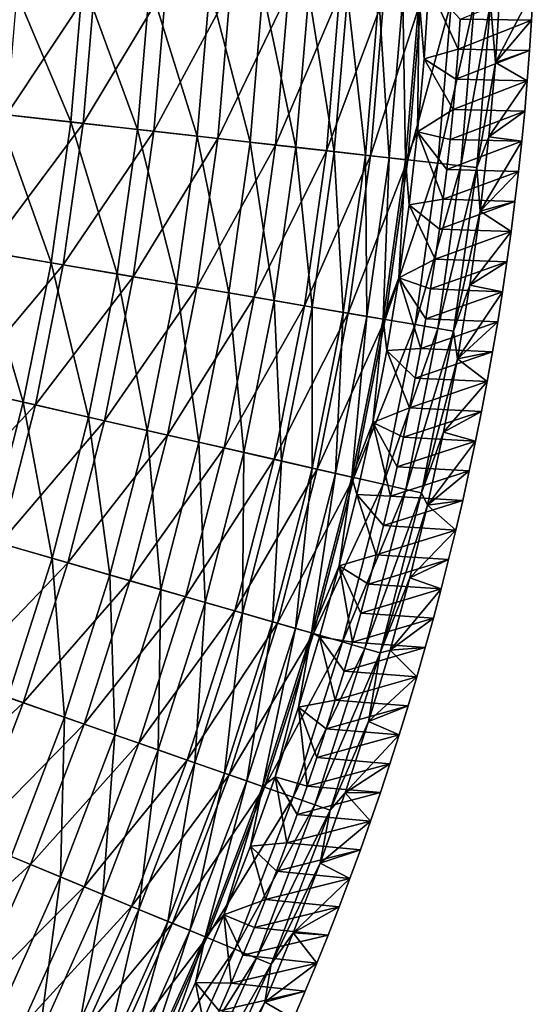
# Model space of a CAD drawing. Header units: millimetres. Extents: x -63 to 63, y -63 to 63.
# Tile 85 of 107: x 52 to 63, y -25 to -4. Entities that reach past the tile are written whole.
import ezdxf

# ---------------------------------------------------------------- set-up
doc = ezdxf.new("R2010")
doc.units = ezdxf.units.MM
doc.header["$LTSCALE"] = 106.095679
for name, color, linetype in [('12', 7, 'CONTINUOUS'), ('13', 7, 'CONTINUOUS'), ('5', 7, 'CONTINUOUS'), ('6', 7, 'CONTINUOUS'), ('9', 7, 'CONTINUOUS')]:
    doc.layers.add(name, color=color, linetype=linetype)

msp = doc.modelspace()

# ---------------------------------------------------------------- linework, layer by layer
at = {"layer": '12', "linetype": 'Continuous'}
for points in [[(51.422, -5.794, -12.634), (51.666, -2.901, -12.634), (52.96, -5.967, -15.327), (51.422, -5.794, -12.634)], [(52.96, -5.967, -15.327), (51.666, -2.901, -12.634), (53.211, -2.988, -15.327), (52.96, -5.967, -15.327)], [(52.96, -5.967, -15.327), (53.211, -2.988, -15.327), (54.359, -6.125, -18.095), (52.96, -5.967, -15.327)], [(54.359, -6.125, -18.095), (53.211, -2.988, -15.327), (54.616, -3.067, -18.095), (54.359, -6.125, -18.095)], [(54.359, -6.125, -18.095), (54.616, -3.067, -18.095), (55.615, -6.266, -20.931), (54.359, -6.125, -18.095)], [(55.615, -6.266, -20.931), (54.616, -3.067, -18.095), (55.878, -3.138, -20.931), (55.615, -6.266, -20.931)], [(60.484, -3.092, -42.056), (60.385, -4.636, -42.056), (60.281, -3.385, -38.96), (60.484, -3.092, -42.056)], [(55.615, -6.266, -20.931), (55.878, -3.138, -20.931), (56.725, -6.391, -23.828), (55.615, -6.266, -20.931)], [(56.725, -6.391, -23.828), (55.878, -3.138, -20.931), (56.994, -3.201, -23.828), (56.725, -6.391, -23.828)], [(56.725, -6.391, -23.828), (56.994, -3.201, -23.828), (57.686, -6.5, -26.779), (56.725, -6.391, -23.828)], [(57.686, -6.5, -26.779), (56.994, -3.201, -23.828), (57.959, -3.255, -26.779), (57.686, -6.5, -26.779)], [(57.686, -6.5, -26.779), (57.959, -3.255, -26.779), (58.495, -6.591, -29.776), (57.686, -6.5, -26.779)], [(58.495, -6.591, -29.776), (57.959, -3.255, -26.779), (58.773, -3.301, -29.776), (58.495, -6.591, -29.776)], [(58.495, -6.591, -29.776), (58.773, -3.301, -29.776), (59.151, -6.665, -32.81), (58.495, -6.591, -29.776)], [(59.151, -6.665, -32.81), (58.773, -3.301, -29.776), (59.432, -3.338, -32.81), (59.151, -6.665, -32.81)], [(59.151, -6.665, -32.81), (59.432, -3.338, -32.81), (59.652, -6.721, -35.874), (59.151, -6.665, -32.81)], [(59.652, -6.721, -35.874), (59.432, -3.338, -32.81), (59.935, -3.366, -35.874), (59.652, -6.721, -35.874)], [(59.996, -6.76, -38.96), (59.652, -6.721, -35.874), (59.935, -3.366, -35.874), (59.996, -6.76, -38.96)], [(60.281, -3.385, -38.96), (59.996, -6.76, -38.96), (59.935, -3.366, -35.874), (60.281, -3.385, -38.96)], [(60.281, -3.385, -38.96), (60.247, -6.177, -42.056), (59.996, -6.76, -38.96), (60.281, -3.385, -38.96)], [(60.385, -4.636, -42.056), (60.247, -6.177, -42.056), (60.281, -3.385, -38.96), (60.385, -4.636, -42.056)], [(51.016, -8.668, -12.634), (51.422, -5.794, -12.634), (52.542, -8.927, -15.327), (51.016, -8.668, -12.634)], [(52.542, -8.927, -15.327), (51.422, -5.794, -12.634), (52.96, -5.967, -15.327), (52.542, -8.927, -15.327)], [(52.542, -8.927, -15.327), (52.96, -5.967, -15.327), (53.93, -9.163, -18.095), (52.542, -8.927, -15.327)], [(53.93, -9.163, -18.095), (52.96, -5.967, -15.327), (54.359, -6.125, -18.095), (53.93, -9.163, -18.095)], [(53.93, -9.163, -18.095), (54.359, -6.125, -18.095), (55.176, -9.375, -20.931), (53.93, -9.163, -18.095)], [(55.176, -9.375, -20.931), (54.359, -6.125, -18.095), (55.615, -6.266, -20.931), (55.176, -9.375, -20.931)], [(60.247, -6.177, -42.056), (60.07, -7.713, -42.056), (59.996, -6.76, -38.96), (60.247, -6.177, -42.056)], [(55.176, -9.375, -20.931), (55.615, -6.266, -20.931), (56.277, -9.562, -23.828), (55.176, -9.375, -20.931)], [(56.277, -9.562, -23.828), (55.615, -6.266, -20.931), (56.725, -6.391, -23.828), (56.277, -9.562, -23.828)], [(56.277, -9.562, -23.828), (56.725, -6.391, -23.828), (57.23, -9.724, -26.779), (56.277, -9.562, -23.828)], [(57.23, -9.724, -26.779), (56.725, -6.391, -23.828), (57.686, -6.5, -26.779), (57.23, -9.724, -26.779)], [(57.23, -9.724, -26.779), (57.686, -6.5, -26.779), (58.034, -9.86, -29.776), (57.23, -9.724, -26.779)], [(58.034, -9.86, -29.776), (57.686, -6.5, -26.779), (58.495, -6.591, -29.776), (58.034, -9.86, -29.776)], [(58.034, -9.86, -29.776), (58.495, -6.591, -29.776), (58.684, -9.971, -32.81), (58.034, -9.86, -29.776)], [(58.684, -9.971, -32.81), (58.495, -6.591, -29.776), (59.151, -6.665, -32.81), (58.684, -9.971, -32.81)], [(58.684, -9.971, -32.81), (59.151, -6.665, -32.81), (59.181, -10.055, -35.874), (58.684, -9.971, -32.81)], [(59.181, -10.055, -35.874), (59.151, -6.665, -32.81), (59.652, -6.721, -35.874), (59.181, -10.055, -35.874)], [(59.522, -10.113, -38.96), (59.181, -10.055, -35.874), (59.652, -6.721, -35.874), (59.522, -10.113, -38.96)], [(59.996, -6.76, -38.96), (59.522, -10.113, -38.96), (59.652, -6.721, -35.874), (59.996, -6.76, -38.96)], [(59.996, -6.76, -38.96), (59.853, -9.245, -42.056), (59.522, -10.113, -38.96), (59.996, -6.76, -38.96)], [(60.07, -7.713, -42.056), (59.853, -9.245, -42.056), (59.996, -6.76, -38.96), (60.07, -7.713, -42.056)], [(50.45, -11.515, -12.634), (51.016, -8.668, -12.634), (51.959, -11.859, -15.327), (50.45, -11.515, -12.634)], [(51.959, -11.859, -15.327), (51.016, -8.668, -12.634), (52.542, -8.927, -15.327), (51.959, -11.859, -15.327)], [(51.959, -11.859, -15.327), (52.542, -8.927, -15.327), (53.331, -12.172, -18.095), (51.959, -11.859, -15.327)], [(53.331, -12.172, -18.095), (52.542, -8.927, -15.327), (53.93, -9.163, -18.095), (53.331, -12.172, -18.095)], [(53.331, -12.172, -18.095), (53.93, -9.163, -18.095), (54.563, -12.454, -20.931), (53.331, -12.172, -18.095)], [(54.563, -12.454, -20.931), (53.93, -9.163, -18.095), (55.176, -9.375, -20.931), (54.563, -12.454, -20.931)], [(59.853, -9.245, -42.056), (59.598, -10.77, -42.056), (59.522, -10.113, -38.96), (59.853, -9.245, -42.056)], [(54.563, -12.454, -20.931), (55.176, -9.375, -20.931), (55.652, -12.702, -23.828), (54.563, -12.454, -20.931)], [(55.652, -12.702, -23.828), (55.176, -9.375, -20.931), (56.277, -9.562, -23.828), (55.652, -12.702, -23.828)], [(55.652, -12.702, -23.828), (56.277, -9.562, -23.828), (56.595, -12.917, -26.779), (55.652, -12.702, -23.828)], [(56.595, -12.917, -26.779), (56.277, -9.562, -23.828), (57.23, -9.724, -26.779), (56.595, -12.917, -26.779)], [(56.595, -12.917, -26.779), (57.23, -9.724, -26.779), (57.389, -13.099, -29.776), (56.595, -12.917, -26.779)], [(57.389, -13.099, -29.776), (57.23, -9.724, -26.779), (58.034, -9.86, -29.776), (57.389, -13.099, -29.776)], [(57.389, -13.099, -29.776), (58.034, -9.86, -29.776), (58.033, -13.246, -32.81), (57.389, -13.099, -29.776)], [(58.033, -13.246, -32.81), (58.034, -9.86, -29.776), (58.684, -9.971, -32.81), (58.033, -13.246, -32.81)], [(58.033, -13.246, -32.81), (58.684, -9.971, -32.81), (58.524, -13.358, -35.874), (58.033, -13.246, -32.81)], [(58.524, -13.358, -35.874), (58.684, -9.971, -32.81), (59.181, -10.055, -35.874), (58.524, -13.358, -35.874)], [(58.862, -13.435, -38.96), (58.524, -13.358, -35.874), (59.181, -10.055, -35.874), (58.862, -13.435, -38.96)], [(59.522, -10.113, -38.96), (58.862, -13.435, -38.96), (59.181, -10.055, -35.874), (59.522, -10.113, -38.96)], [(59.522, -10.113, -38.96), (59.303, -12.289, -42.056), (58.862, -13.435, -38.96), (59.522, -10.113, -38.96)], [(59.598, -10.77, -42.056), (59.303, -12.289, -42.056), (59.522, -10.113, -38.96), (59.598, -10.77, -42.056)], [(51.212, -14.754, -15.327), (50.45, -11.515, -12.634), (51.959, -11.859, -15.327), (51.212, -14.754, -15.327)], [(51.212, -14.754, -15.327), (51.959, -11.859, -15.327), (52.565, -15.144, -18.095), (51.212, -14.754, -15.327)], [(52.565, -15.144, -18.095), (51.959, -11.859, -15.327), (53.331, -12.172, -18.095), (52.565, -15.144, -18.095)], [(52.565, -15.144, -18.095), (53.331, -12.172, -18.095), (53.779, -15.494, -20.931), (52.565, -15.144, -18.095)], [(53.779, -15.494, -20.931), (53.331, -12.172, -18.095), (54.563, -12.454, -20.931), (53.779, -15.494, -20.931)], [(59.303, -12.289, -42.056), (58.97, -13.8, -42.056), (58.862, -13.435, -38.96), (59.303, -12.289, -42.056)], [(53.779, -15.494, -20.931), (54.563, -12.454, -20.931), (54.853, -15.803, -23.828), (53.779, -15.494, -20.931)], [(54.853, -15.803, -23.828), (54.563, -12.454, -20.931), (55.652, -12.702, -23.828), (54.853, -15.803, -23.828)], [(54.853, -15.803, -23.828), (55.652, -12.702, -23.828), (55.782, -16.07, -26.779), (54.853, -15.803, -23.828)], [(55.782, -16.07, -26.779), (55.652, -12.702, -23.828), (56.595, -12.917, -26.779), (55.782, -16.07, -26.779)], [(55.782, -16.07, -26.779), (56.595, -12.917, -26.779), (56.565, -16.296, -29.776), (55.782, -16.07, -26.779)], [(56.565, -16.296, -29.776), (56.595, -12.917, -26.779), (57.389, -13.099, -29.776), (56.565, -16.296, -29.776)], [(56.565, -16.296, -29.776), (57.389, -13.099, -29.776), (57.199, -16.479, -32.81), (56.565, -16.296, -29.776)], [(57.199, -16.479, -32.81), (57.389, -13.099, -29.776), (58.033, -13.246, -32.81), (57.199, -16.479, -32.81)], [(57.199, -16.479, -32.81), (58.033, -13.246, -32.81), (57.683, -16.618, -35.874), (57.199, -16.479, -32.81)], [(57.683, -16.618, -35.874), (58.033, -13.246, -32.81), (58.524, -13.358, -35.874), (57.683, -16.618, -35.874)], [(58.016, -16.714, -38.96), (57.683, -16.618, -35.874), (58.524, -13.358, -35.874), (58.016, -16.714, -38.96)], [(58.862, -13.435, -38.96), (58.016, -16.714, -38.96), (58.524, -13.358, -35.874), (58.862, -13.435, -38.96)], [(58.862, -13.435, -38.96), (58.598, -15.301, -42.056), (58.016, -16.714, -38.96), (58.862, -13.435, -38.96)], [(58.97, -13.8, -42.056), (58.598, -15.301, -42.056), (58.862, -13.435, -38.96), (58.97, -13.8, -42.056)], [(51.633, -18.067, -18.095), (51.212, -14.754, -15.327), (52.565, -15.144, -18.095), (51.633, -18.067, -18.095)], [(51.633, -18.067, -18.095), (52.565, -15.144, -18.095), (52.826, -18.485, -20.931), (51.633, -18.067, -18.095)], [(52.826, -18.485, -20.931), (52.565, -15.144, -18.095), (53.779, -15.494, -20.931), (52.826, -18.485, -20.931)], [(58.598, -15.301, -42.056), (58.188, -16.793, -42.056), (58.016, -16.714, -38.96), (58.598, -15.301, -42.056)], [(52.826, -18.485, -20.931), (53.779, -15.494, -20.931), (53.88, -18.853, -23.828), (52.826, -18.485, -20.931)], [(53.88, -18.853, -23.828), (53.779, -15.494, -20.931), (54.853, -15.803, -23.828), (53.88, -18.853, -23.828)], [(53.88, -18.853, -23.828), (54.853, -15.803, -23.828), (54.793, -19.173, -26.779), (53.88, -18.853, -23.828)], [(54.793, -19.173, -26.779), (54.853, -15.803, -23.828), (55.782, -16.07, -26.779), (54.793, -19.173, -26.779)], [(54.793, -19.173, -26.779), (55.782, -16.07, -26.779), (55.562, -19.442, -29.776), (54.793, -19.173, -26.779)], [(55.562, -19.442, -29.776), (55.782, -16.07, -26.779), (56.565, -16.296, -29.776), (55.562, -19.442, -29.776)], [(55.562, -19.442, -29.776), (56.565, -16.296, -29.776), (56.185, -19.66, -32.81), (55.562, -19.442, -29.776)], [(56.185, -19.66, -32.81), (56.565, -16.296, -29.776), (57.199, -16.479, -32.81), (56.185, -19.66, -32.81)], [(56.185, -19.66, -32.81), (57.199, -16.479, -32.81), (56.661, -19.826, -35.874), (56.185, -19.66, -32.81)], [(56.661, -19.826, -35.874), (57.199, -16.479, -32.81), (57.683, -16.618, -35.874), (56.661, -19.826, -35.874)], [(56.987, -19.941, -38.96), (56.661, -19.826, -35.874), (57.683, -16.618, -35.874), (56.987, -19.941, -38.96)], [(58.016, -16.714, -38.96), (56.987, -19.941, -38.96), (57.683, -16.618, -35.874), (58.016, -16.714, -38.96)], [(58.016, -16.714, -38.96), (57.255, -19.742, -42.056), (56.987, -19.941, -38.96), (58.016, -16.714, -38.96)], [(57.741, -18.273, -42.056), (57.255, -19.742, -42.056), (58.016, -16.714, -38.96), (57.741, -18.273, -42.056)], [(58.188, -16.793, -42.056), (57.741, -18.273, -42.056), (58.016, -16.714, -38.96), (58.188, -16.793, -42.056)], [(51.706, -21.417, -20.931), (51.633, -18.067, -18.095), (52.826, -18.485, -20.931), (51.706, -21.417, -20.931)], [(51.706, -21.417, -20.931), (52.826, -18.485, -20.931), (52.738, -21.845, -23.828), (51.706, -21.417, -20.931)], [(52.738, -21.845, -23.828), (52.826, -18.485, -20.931), (53.88, -18.853, -23.828), (52.738, -21.845, -23.828)], [(52.738, -21.845, -23.828), (53.88, -18.853, -23.828), (53.632, -22.215, -26.779), (52.738, -21.845, -23.828)], [(53.632, -22.215, -26.779), (53.88, -18.853, -23.828), (54.793, -19.173, -26.779), (53.632, -22.215, -26.779)], [(53.632, -22.215, -26.779), (54.793, -19.173, -26.779), (54.384, -22.527, -29.776), (53.632, -22.215, -26.779)], [(54.384, -22.527, -29.776), (54.793, -19.173, -26.779), (55.562, -19.442, -29.776), (54.384, -22.527, -29.776)], [(54.384, -22.527, -29.776), (55.562, -19.442, -29.776), (54.994, -22.779, -32.81), (54.384, -22.527, -29.776)], [(54.994, -22.779, -32.81), (55.562, -19.442, -29.776), (56.185, -19.66, -32.81), (54.994, -22.779, -32.81)], [(54.994, -22.779, -32.81), (56.185, -19.66, -32.81), (55.46, -22.972, -35.874), (54.994, -22.779, -32.81)], [(55.46, -22.972, -35.874), (56.185, -19.66, -32.81), (56.661, -19.826, -35.874), (55.46, -22.972, -35.874)], [(55.78, -23.105, -38.96), (55.46, -22.972, -35.874), (56.661, -19.826, -35.874), (55.78, -23.105, -38.96)], [(56.987, -19.941, -38.96), (55.78, -23.105, -38.96), (56.661, -19.826, -35.874), (56.987, -19.941, -38.96)], [(57.255, -19.742, -42.056), (56.732, -21.198, -42.056), (56.987, -19.941, -38.96), (57.255, -19.742, -42.056)], [(56.987, -19.941, -38.96), (56.172, -22.64, -42.056), (55.78, -23.105, -38.96), (56.987, -19.941, -38.96)], [(56.732, -21.198, -42.056), (56.172, -22.64, -42.056), (56.987, -19.941, -38.96), (56.732, -21.198, -42.056)], [(51.43, -24.768, -23.828), (51.706, -21.417, -20.931), (52.738, -21.845, -23.828), (51.43, -24.768, -23.828)], [(51.43, -24.768, -23.828), (52.738, -21.845, -23.828), (52.302, -25.187, -26.779), (51.43, -24.768, -23.828)], [(52.302, -25.187, -26.779), (52.738, -21.845, -23.828), (53.632, -22.215, -26.779), (52.302, -25.187, -26.779)], [(52.302, -25.187, -26.779), (53.632, -22.215, -26.779), (53.036, -25.541, -29.776), (52.302, -25.187, -26.779)], [(53.036, -25.541, -29.776), (53.632, -22.215, -26.779), (54.384, -22.527, -29.776), (53.036, -25.541, -29.776)], [(53.036, -25.541, -29.776), (54.384, -22.527, -29.776), (53.631, -25.827, -32.81), (53.036, -25.541, -29.776)], [(53.631, -25.827, -32.81), (54.384, -22.527, -29.776), (54.994, -22.779, -32.81), (53.631, -25.827, -32.81)], [(56.172, -22.64, -42.056), (55.576, -24.067, -42.056), (55.78, -23.105, -38.96), (56.172, -22.64, -42.056)], [(53.631, -25.827, -32.81), (54.994, -22.779, -32.81), (54.085, -26.046, -35.874), (53.631, -25.827, -32.81)], [(54.085, -26.046, -35.874), (54.994, -22.779, -32.81), (55.46, -22.972, -35.874), (54.085, -26.046, -35.874)], [(54.396, -26.196, -38.96), (54.085, -26.046, -35.874), (55.46, -22.972, -35.874), (54.396, -26.196, -38.96)], [(55.78, -23.105, -38.96), (54.396, -26.196, -38.96), (55.46, -22.972, -35.874), (55.78, -23.105, -38.96)], [(55.78, -23.105, -38.96), (54.943, -25.478, -42.056), (54.396, -26.196, -38.96), (55.78, -23.105, -38.96)], [(55.576, -24.067, -42.056), (54.943, -25.478, -42.056), (55.78, -23.105, -38.96), (55.576, -24.067, -42.056)]]:
    msp.add_3dface(points, dxfattribs=at)
at = {"layer": '13', "linetype": 'Continuous'}
for points in [[(61.099, -4.438, -62.004), (60.385, -4.636, -42.056), (60.484, -3.092, -42.056), (61.099, -4.438, -62.004)], [(61.141, -3.804, -62.004), (61.099, -4.438, -62.004), (60.484, -3.092, -42.056), (61.141, -3.804, -62.004)], [(61.099, -4.438, -62.004), (61.049, -5.07, -62.004), (60.385, -4.636, -42.056), (61.099, -4.438, -62.004)], [(60.994, -5.702, -62.004), (60.247, -6.177, -42.056), (60.385, -4.636, -42.056), (60.994, -5.702, -62.004)], [(61.049, -5.07, -62.004), (60.994, -5.702, -62.004), (60.385, -4.636, -42.056), (61.049, -5.07, -62.004)], [(60.994, -5.702, -62.004), (60.931, -6.334, -62.004), (60.247, -6.177, -42.056), (60.994, -5.702, -62.004)], [(60.787, -7.594, -62.004), (60.07, -7.713, -42.056), (60.247, -6.177, -42.056), (60.787, -7.594, -62.004)], [(60.931, -6.334, -62.004), (60.863, -6.964, -62.004), (60.247, -6.177, -42.056), (60.931, -6.334, -62.004)], [(60.863, -6.964, -62.004), (60.787, -7.594, -62.004), (60.247, -6.177, -42.056), (60.863, -6.964, -62.004)], [(60.787, -7.594, -62.004), (60.705, -8.223, -62.004), (60.07, -7.713, -42.056), (60.787, -7.594, -62.004)], [(60.617, -8.852, -62.004), (59.853, -9.245, -42.056), (60.07, -7.713, -42.056), (60.617, -8.852, -62.004)], [(60.705, -8.223, -62.004), (60.617, -8.852, -62.004), (60.07, -7.713, -42.056), (60.705, -8.223, -62.004)], [(60.617, -8.852, -62.004), (60.522, -9.479, -62.004), (59.853, -9.245, -42.056), (60.617, -8.852, -62.004)], [(60.313, -10.731, -62.004), (59.598, -10.77, -42.056), (59.853, -9.245, -42.056), (60.313, -10.731, -62.004)], [(60.522, -9.479, -62.004), (60.42, -10.105, -62.004), (59.853, -9.245, -42.056), (60.522, -9.479, -62.004)], [(60.42, -10.105, -62.004), (60.313, -10.731, -62.004), (59.853, -9.245, -42.056), (60.42, -10.105, -62.004)], [(60.313, -10.731, -62.004), (60.198, -11.355, -62.004), (59.598, -10.77, -42.056), (60.313, -10.731, -62.004)], [(60.077, -11.978, -62.004), (59.303, -12.289, -42.056), (59.598, -10.77, -42.056), (60.077, -11.978, -62.004)], [(60.198, -11.355, -62.004), (60.077, -11.978, -62.004), (59.598, -10.77, -42.056), (60.198, -11.355, -62.004)], [(60.077, -11.978, -62.004), (59.95, -12.599, -62.004), (59.303, -12.289, -42.056), (60.077, -11.978, -62.004)], [(59.676, -13.838, -62.004), (58.97, -13.8, -42.056), (59.303, -12.289, -42.056), (59.676, -13.838, -62.004)], [(59.95, -12.599, -62.004), (59.816, -13.22, -62.004), (59.303, -12.289, -42.056), (59.95, -12.599, -62.004)], [(59.816, -13.22, -62.004), (59.676, -13.838, -62.004), (59.303, -12.289, -42.056), (59.816, -13.22, -62.004)], [(59.377, -15.071, -62.004), (58.598, -15.301, -42.056), (58.97, -13.8, -42.056), (59.377, -15.071, -62.004)], [(59.676, -13.838, -62.004), (59.53, -14.456, -62.004), (58.97, -13.8, -42.056), (59.676, -13.838, -62.004)], [(59.53, -14.456, -62.004), (59.377, -15.071, -62.004), (58.97, -13.8, -42.056), (59.53, -14.456, -62.004)], [(59.377, -15.071, -62.004), (59.217, -15.686, -62.004), (58.598, -15.301, -42.056), (59.377, -15.071, -62.004)], [(58.88, -16.909, -62.004), (58.188, -16.793, -42.056), (58.598, -15.301, -42.056), (58.88, -16.909, -62.004)], [(59.217, -15.686, -62.004), (59.052, -16.298, -62.004), (58.598, -15.301, -42.056), (59.217, -15.686, -62.004)], [(59.052, -16.298, -62.004), (58.88, -16.909, -62.004), (58.598, -15.301, -42.056), (59.052, -16.298, -62.004)], [(58.517, -18.125, -62.004), (57.741, -18.273, -42.056), (58.188, -16.793, -42.056), (58.517, -18.125, -62.004)], [(58.88, -16.909, -62.004), (58.702, -17.518, -62.004), (58.188, -16.793, -42.056), (58.88, -16.909, -62.004)], [(58.702, -17.518, -62.004), (58.517, -18.125, -62.004), (58.188, -16.793, -42.056), (58.702, -17.518, -62.004)], [(58.517, -18.125, -62.004), (58.326, -18.73, -62.004), (57.741, -18.273, -42.056), (58.517, -18.125, -62.004)], [(57.926, -19.934, -62.004), (57.255, -19.742, -42.056), (57.741, -18.273, -42.056), (57.926, -19.934, -62.004)], [(58.326, -18.73, -62.004), (58.129, -19.333, -62.004), (57.741, -18.273, -42.056), (58.326, -18.73, -62.004)], [(58.129, -19.333, -62.004), (57.926, -19.934, -62.004), (57.741, -18.273, -42.056), (58.129, -19.333, -62.004)], [(57.5, -21.13, -62.004), (56.732, -21.198, -42.056), (57.255, -19.742, -42.056), (57.5, -21.13, -62.004)], [(57.926, -19.934, -62.004), (57.716, -20.533, -62.004), (57.255, -19.742, -42.056), (57.926, -19.934, -62.004)], [(57.716, -20.533, -62.004), (57.5, -21.13, -62.004), (57.255, -19.742, -42.056), (57.716, -20.533, -62.004)], [(57.05, -22.316, -62.004), (56.172, -22.64, -42.056), (56.732, -21.198, -42.056), (57.05, -22.316, -62.004)], [(57.5, -21.13, -62.004), (57.278, -21.724, -62.004), (56.732, -21.198, -42.056), (57.5, -21.13, -62.004)], [(57.278, -21.724, -62.004), (57.05, -22.316, -62.004), (56.732, -21.198, -42.056), (57.278, -21.724, -62.004)], [(57.05, -22.316, -62.004), (56.816, -22.906, -62.004), (56.172, -22.64, -42.056), (57.05, -22.316, -62.004)], [(56.329, -24.078, -62.004), (55.576, -24.067, -42.056), (56.172, -22.64, -42.056), (56.329, -24.078, -62.004)], [(56.816, -22.906, -62.004), (56.576, -23.493, -62.004), (56.172, -22.64, -42.056), (56.816, -22.906, -62.004)], [(56.576, -23.493, -62.004), (56.329, -24.078, -62.004), (56.172, -22.64, -42.056), (56.576, -23.493, -62.004)], [(55.817, -25.244, -62.004), (54.943, -25.478, -42.056), (55.576, -24.067, -42.056), (55.817, -25.244, -62.004)], [(56.329, -24.078, -62.004), (56.077, -24.66, -62.004), (55.576, -24.067, -42.056), (56.329, -24.078, -62.004)], [(56.077, -24.66, -62.004), (55.817, -25.244, -62.004), (55.576, -24.067, -42.056), (56.077, -24.66, -62.004)]]:
    msp.add_3dface(points, dxfattribs=at)
at = {"layer": '5', "linetype": 'Continuous'}
for points in [[(61.883, -4.713, -42.004), (62.679, -3.19, -62.004), (61.983, -3.143, -42.004), (61.883, -4.713, -42.004)], [(62.644, -3.828, -62.004), (62.679, -3.19, -62.004), (61.883, -4.713, -42.004), (62.644, -3.828, -62.004)], [(62.602, -4.465, -62.004), (62.644, -3.828, -62.004), (61.883, -4.713, -42.004), (62.602, -4.465, -62.004)], [(62.553, -5.101, -62.004), (62.602, -4.465, -62.004), (61.883, -4.713, -42.004), (62.553, -5.101, -62.004)], [(61.744, -6.279, -42.004), (62.553, -5.101, -62.004), (61.883, -4.713, -42.004), (61.744, -6.279, -42.004)], [(62.498, -5.737, -62.004), (62.553, -5.101, -62.004), (61.744, -6.279, -42.004), (62.498, -5.737, -62.004)], [(62.436, -6.373, -62.004), (62.498, -5.737, -62.004), (61.744, -6.279, -42.004), (62.436, -6.373, -62.004)], [(61.565, -7.841, -42.004), (62.436, -6.373, -62.004), (61.744, -6.279, -42.004), (61.565, -7.841, -42.004)], [(62.368, -7.007, -62.004), (62.436, -6.373, -62.004), (61.565, -7.841, -42.004), (62.368, -7.007, -62.004)], [(62.294, -7.641, -62.004), (62.368, -7.007, -62.004), (61.565, -7.841, -42.004), (62.294, -7.641, -62.004)], [(62.213, -8.274, -62.004), (62.294, -7.641, -62.004), (61.565, -7.841, -42.004), (62.213, -8.274, -62.004)], [(61.346, -9.398, -42.004), (62.213, -8.274, -62.004), (61.565, -7.841, -42.004), (61.346, -9.398, -42.004)], [(62.125, -8.907, -62.004), (62.213, -8.274, -62.004), (61.346, -9.398, -42.004), (62.125, -8.907, -62.004)], [(62.032, -9.538, -62.004), (62.125, -8.907, -62.004), (61.346, -9.398, -42.004), (62.032, -9.538, -62.004)], [(61.089, -10.949, -42.004), (62.032, -9.538, -62.004), (61.346, -9.398, -42.004), (61.089, -10.949, -42.004)], [(61.931, -10.169, -62.004), (62.032, -9.538, -62.004), (61.089, -10.949, -42.004), (61.931, -10.169, -62.004)], [(61.825, -10.798, -62.004), (61.931, -10.169, -62.004), (61.089, -10.949, -42.004), (61.825, -10.798, -62.004)], [(60.792, -12.493, -42.004), (61.712, -11.426, -62.004), (61.089, -10.949, -42.004), (60.792, -12.493, -42.004)], [(61.712, -11.426, -62.004), (61.825, -10.798, -62.004), (61.089, -10.949, -42.004), (61.712, -11.426, -62.004)], [(61.592, -12.053, -62.004), (61.712, -11.426, -62.004), (60.792, -12.493, -42.004), (61.592, -12.053, -62.004)], [(61.466, -12.679, -62.004), (61.592, -12.053, -62.004), (60.792, -12.493, -42.004), (61.466, -12.679, -62.004)], [(60.456, -14.029, -42.004), (61.466, -12.679, -62.004), (60.792, -12.493, -42.004), (60.456, -14.029, -42.004)], [(61.334, -13.304, -62.004), (61.466, -12.679, -62.004), (60.456, -14.029, -42.004), (61.334, -13.304, -62.004)], [(61.196, -13.927, -62.004), (61.334, -13.304, -62.004), (60.456, -14.029, -42.004), (61.196, -13.927, -62.004)], [(60.081, -15.556, -42.004), (61.051, -14.549, -62.004), (60.456, -14.029, -42.004), (60.081, -15.556, -42.004)], [(61.051, -14.549, -62.004), (61.196, -13.927, -62.004), (60.456, -14.029, -42.004), (61.051, -14.549, -62.004)], [(60.9, -15.169, -62.004), (61.051, -14.549, -62.004), (60.081, -15.556, -42.004), (60.9, -15.169, -62.004)], [(60.742, -15.788, -62.004), (60.9, -15.169, -62.004), (60.081, -15.556, -42.004), (60.742, -15.788, -62.004)], [(59.668, -17.073, -42.004), (60.742, -15.788, -62.004), (60.081, -15.556, -42.004), (59.668, -17.073, -42.004)], [(60.579, -16.405, -62.004), (60.742, -15.788, -62.004), (59.668, -17.073, -42.004), (60.579, -16.405, -62.004)], [(60.409, -17.02, -62.004), (60.579, -16.405, -62.004), (59.668, -17.073, -42.004), (60.409, -17.02, -62.004)], [(59.216, -18.579, -42.004), (60.233, -17.633, -62.004), (59.668, -17.073, -42.004), (59.216, -18.579, -42.004)], [(60.233, -17.633, -62.004), (60.409, -17.02, -62.004), (59.668, -17.073, -42.004), (60.233, -17.633, -62.004)], [(60.05, -18.245, -62.004), (60.233, -17.633, -62.004), (59.216, -18.579, -42.004), (60.05, -18.245, -62.004)], [(59.861, -18.855, -62.004), (60.05, -18.245, -62.004), (59.216, -18.579, -42.004), (59.861, -18.855, -62.004)], [(58.726, -20.073, -42.004), (59.861, -18.855, -62.004), (59.216, -18.579, -42.004), (58.726, -20.073, -42.004)], [(59.666, -19.463, -62.004), (59.861, -18.855, -62.004), (58.726, -20.073, -42.004), (59.666, -19.463, -62.004)], [(59.465, -20.069, -62.004), (59.666, -19.463, -62.004), (58.726, -20.073, -42.004), (59.465, -20.069, -62.004)], [(58.199, -21.555, -42.004), (59.258, -20.672, -62.004), (58.726, -20.073, -42.004), (58.199, -21.555, -42.004)], [(59.258, -20.672, -62.004), (59.465, -20.069, -62.004), (58.726, -20.073, -42.004), (59.258, -20.672, -62.004)], [(59.045, -21.274, -62.004), (59.258, -20.672, -62.004), (58.199, -21.555, -42.004), (59.045, -21.274, -62.004)], [(58.825, -21.874, -62.004), (59.045, -21.274, -62.004), (58.199, -21.555, -42.004), (58.825, -21.874, -62.004)], [(57.634, -23.022, -42.004), (58.825, -21.874, -62.004), (58.199, -21.555, -42.004), (57.634, -23.022, -42.004)], [(58.6, -22.471, -62.004), (58.825, -21.874, -62.004), (57.634, -23.022, -42.004), (58.6, -22.471, -62.004)], [(58.368, -23.066, -62.004), (58.6, -22.471, -62.004), (57.634, -23.022, -42.004), (58.368, -23.066, -62.004)], [(57.033, -24.475, -42.004), (58.131, -23.658, -62.004), (57.634, -23.022, -42.004), (57.033, -24.475, -42.004)], [(58.131, -23.658, -62.004), (58.368, -23.066, -62.004), (57.634, -23.022, -42.004), (58.131, -23.658, -62.004)], [(57.887, -24.248, -62.004), (58.131, -23.658, -62.004), (57.033, -24.475, -42.004), (57.887, -24.248, -62.004)], [(57.641, -24.828, -62.004), (57.887, -24.248, -62.004), (57.033, -24.475, -42.004), (57.641, -24.828, -62.004)], [(56.394, -25.912, -42.004), (57.641, -24.828, -62.004), (57.033, -24.475, -42.004), (56.394, -25.912, -42.004)]]:
    msp.add_3dface(points, dxfattribs=at)
at = {"layer": '6', "linetype": 'Continuous'}
for points in [[(51.849, -2.912, -10.119), (51.604, -5.814, -10.119), (53.471, -3.003, -12.735), (51.849, -2.912, -10.119)], [(53.471, -3.003, -12.735), (51.604, -5.814, -10.119), (53.218, -5.996, -12.735), (53.471, -3.003, -12.735)], [(53.471, -3.003, -12.735), (53.218, -5.996, -12.735), (54.961, -3.087, -15.428), (53.471, -3.003, -12.735)], [(54.961, -3.087, -15.428), (53.218, -5.996, -12.735), (54.702, -6.163, -15.428), (54.961, -3.087, -15.428)], [(54.961, -3.087, -15.428), (54.702, -6.163, -15.428), (56.316, -3.163, -18.193), (54.961, -3.087, -15.428)], [(56.316, -3.163, -18.193), (54.702, -6.163, -15.428), (56.05, -6.315, -18.193), (56.316, -3.163, -18.193)], [(56.316, -3.163, -18.193), (56.05, -6.315, -18.193), (57.533, -3.231, -21.021), (56.316, -3.163, -18.193)], [(57.533, -3.231, -21.021), (56.05, -6.315, -18.193), (57.261, -6.452, -21.021), (57.533, -3.231, -21.021)], [(57.533, -3.231, -21.021), (57.261, -6.452, -21.021), (58.608, -3.291, -23.906), (57.533, -3.231, -21.021)], [(58.608, -3.291, -23.906), (57.261, -6.452, -21.021), (58.331, -6.572, -23.906), (58.608, -3.291, -23.906)], [(58.608, -3.291, -23.906), (58.331, -6.572, -23.906), (59.539, -3.344, -26.841), (58.608, -3.291, -23.906)], [(61.883, -4.713, -42.004), (61.983, -3.143, -42.004), (61.781, -3.47, -38.933), (61.883, -4.713, -42.004)], [(59.539, -3.344, -26.841), (58.331, -6.572, -23.906), (59.258, -6.677, -26.841), (59.539, -3.344, -26.841)], [(59.539, -3.344, -26.841), (59.258, -6.677, -26.841), (60.324, -3.388, -29.818), (59.539, -3.344, -26.841)], [(60.324, -3.388, -29.818), (59.258, -6.677, -26.841), (60.039, -6.765, -29.818), (60.324, -3.388, -29.818)], [(60.324, -3.388, -29.818), (60.039, -6.765, -29.818), (60.96, -3.423, -32.831), (60.324, -3.388, -29.818)], [(60.96, -3.423, -32.831), (60.039, -6.765, -29.818), (60.672, -6.836, -32.831), (60.96, -3.423, -32.831)], [(60.96, -3.423, -32.831), (60.672, -6.836, -32.831), (61.446, -3.451, -35.872), (60.96, -3.423, -32.831)], [(61.446, -3.451, -35.872), (60.672, -6.836, -32.831), (61.156, -6.891, -35.872), (61.446, -3.451, -35.872)], [(61.781, -3.47, -38.933), (61.446, -3.451, -35.872), (61.156, -6.891, -35.872), (61.781, -3.47, -38.933)], [(61.49, -6.928, -38.933), (61.781, -3.47, -38.933), (61.156, -6.891, -35.872), (61.49, -6.928, -38.933)], [(61.49, -6.928, -38.933), (61.883, -4.713, -42.004), (61.781, -3.47, -38.933), (61.49, -6.928, -38.933)], [(61.744, -6.279, -42.004), (61.883, -4.713, -42.004), (61.49, -6.928, -38.933), (61.744, -6.279, -42.004)], [(51.604, -5.814, -10.119), (51.197, -8.699, -10.119), (53.218, -5.996, -12.735), (51.604, -5.814, -10.119)], [(53.218, -5.996, -12.735), (51.197, -8.699, -10.119), (52.798, -8.971, -12.735), (53.218, -5.996, -12.735)], [(53.218, -5.996, -12.735), (52.798, -8.971, -12.735), (54.702, -6.163, -15.428), (53.218, -5.996, -12.735)], [(54.702, -6.163, -15.428), (52.798, -8.971, -12.735), (54.27, -9.221, -15.428), (54.702, -6.163, -15.428)], [(54.702, -6.163, -15.428), (54.27, -9.221, -15.428), (56.05, -6.315, -18.193), (54.702, -6.163, -15.428)], [(56.05, -6.315, -18.193), (54.27, -9.221, -15.428), (55.608, -9.448, -18.193), (56.05, -6.315, -18.193)], [(56.05, -6.315, -18.193), (55.608, -9.448, -18.193), (57.261, -6.452, -21.021), (56.05, -6.315, -18.193)], [(61.565, -7.841, -42.004), (61.744, -6.279, -42.004), (61.49, -6.928, -38.933), (61.565, -7.841, -42.004)], [(57.261, -6.452, -21.021), (55.608, -9.448, -18.193), (56.809, -9.652, -21.021), (57.261, -6.452, -21.021)], [(57.261, -6.452, -21.021), (56.809, -9.652, -21.021), (58.331, -6.572, -23.906), (57.261, -6.452, -21.021)], [(58.331, -6.572, -23.906), (56.809, -9.652, -21.021), (57.871, -9.833, -23.906), (58.331, -6.572, -23.906)], [(58.331, -6.572, -23.906), (57.871, -9.833, -23.906), (59.258, -6.677, -26.841), (58.331, -6.572, -23.906)], [(59.258, -6.677, -26.841), (57.871, -9.833, -23.906), (58.79, -9.989, -26.841), (59.258, -6.677, -26.841)], [(59.258, -6.677, -26.841), (58.79, -9.989, -26.841), (60.039, -6.765, -29.818), (59.258, -6.677, -26.841)], [(60.039, -6.765, -29.818), (58.79, -9.989, -26.841), (59.565, -10.12, -29.818), (60.039, -6.765, -29.818)], [(60.039, -6.765, -29.818), (59.565, -10.12, -29.818), (60.672, -6.836, -32.831), (60.039, -6.765, -29.818)], [(60.672, -6.836, -32.831), (59.565, -10.12, -29.818), (60.193, -10.227, -32.831), (60.672, -6.836, -32.831)], [(60.672, -6.836, -32.831), (60.193, -10.227, -32.831), (61.156, -6.891, -35.872), (60.672, -6.836, -32.831)], [(61.156, -6.891, -35.872), (60.193, -10.227, -32.831), (60.673, -10.309, -35.872), (61.156, -6.891, -35.872)], [(61.49, -6.928, -38.933), (61.156, -6.891, -35.872), (60.673, -10.309, -35.872), (61.49, -6.928, -38.933)], [(61.004, -10.365, -38.933), (61.49, -6.928, -38.933), (60.673, -10.309, -35.872), (61.004, -10.365, -38.933)], [(61.004, -10.365, -38.933), (61.565, -7.841, -42.004), (61.49, -6.928, -38.933), (61.004, -10.365, -38.933)], [(61.346, -9.398, -42.004), (61.565, -7.841, -42.004), (61.004, -10.365, -38.933), (61.346, -9.398, -42.004)], [(51.197, -8.699, -10.119), (50.629, -11.556, -10.119), (52.798, -8.971, -12.735), (51.197, -8.699, -10.119)], [(52.798, -8.971, -12.735), (50.629, -11.556, -10.119), (52.212, -11.917, -12.735), (52.798, -8.971, -12.735)], [(52.798, -8.971, -12.735), (52.212, -11.917, -12.735), (54.27, -9.221, -15.428), (52.798, -8.971, -12.735)], [(54.27, -9.221, -15.428), (52.212, -11.917, -12.735), (53.668, -12.249, -15.428), (54.27, -9.221, -15.428)], [(54.27, -9.221, -15.428), (53.668, -12.249, -15.428), (55.608, -9.448, -18.193), (54.27, -9.221, -15.428)], [(55.608, -9.448, -18.193), (53.668, -12.249, -15.428), (54.991, -12.551, -18.193), (55.608, -9.448, -18.193)], [(55.608, -9.448, -18.193), (54.991, -12.551, -18.193), (56.809, -9.652, -21.021), (55.608, -9.448, -18.193)], [(61.089, -10.949, -42.004), (61.346, -9.398, -42.004), (61.004, -10.365, -38.933), (61.089, -10.949, -42.004)], [(56.809, -9.652, -21.021), (54.991, -12.551, -18.193), (56.179, -12.822, -21.021), (56.809, -9.652, -21.021)], [(56.809, -9.652, -21.021), (56.179, -12.822, -21.021), (57.871, -9.833, -23.906), (56.809, -9.652, -21.021)], [(57.871, -9.833, -23.906), (56.179, -12.822, -21.021), (57.229, -13.062, -23.906), (57.871, -9.833, -23.906)], [(57.871, -9.833, -23.906), (57.229, -13.062, -23.906), (58.79, -9.989, -26.841), (57.871, -9.833, -23.906)], [(58.79, -9.989, -26.841), (57.229, -13.062, -23.906), (58.138, -13.27, -26.841), (58.79, -9.989, -26.841)], [(58.79, -9.989, -26.841), (58.138, -13.27, -26.841), (59.565, -10.12, -29.818), (58.79, -9.989, -26.841)], [(59.565, -10.12, -29.818), (58.138, -13.27, -26.841), (58.904, -13.444, -29.818), (59.565, -10.12, -29.818)], [(59.565, -10.12, -29.818), (58.904, -13.444, -29.818), (60.193, -10.227, -32.831), (59.565, -10.12, -29.818)], [(60.193, -10.227, -32.831), (58.904, -13.444, -29.818), (59.525, -13.586, -32.831), (60.193, -10.227, -32.831)], [(60.193, -10.227, -32.831), (59.525, -13.586, -32.831), (60.673, -10.309, -35.872), (60.193, -10.227, -32.831)], [(60.673, -10.309, -35.872), (59.525, -13.586, -32.831), (60, -13.695, -35.872), (60.673, -10.309, -35.872)], [(61.004, -10.365, -38.933), (60.673, -10.309, -35.872), (60, -13.695, -35.872), (61.004, -10.365, -38.933)], [(60.327, -13.769, -38.933), (61.004, -10.365, -38.933), (60, -13.695, -35.872), (60.327, -13.769, -38.933)], [(60.327, -13.769, -38.933), (61.089, -10.949, -42.004), (61.004, -10.365, -38.933), (60.327, -13.769, -38.933)], [(60.792, -12.493, -42.004), (61.089, -10.949, -42.004), (60.327, -13.769, -38.933), (60.792, -12.493, -42.004)], [(50.629, -11.556, -10.119), (49.901, -14.376, -10.119), (52.212, -11.917, -12.735), (50.629, -11.556, -10.119)], [(52.212, -11.917, -12.735), (49.901, -14.376, -10.119), (51.462, -14.826, -12.735), (52.212, -11.917, -12.735)], [(52.212, -11.917, -12.735), (51.462, -14.826, -12.735), (53.668, -12.249, -15.428), (52.212, -11.917, -12.735)], [(53.668, -12.249, -15.428), (51.462, -14.826, -12.735), (52.896, -15.239, -15.428), (53.668, -12.249, -15.428)], [(53.668, -12.249, -15.428), (52.896, -15.239, -15.428), (54.991, -12.551, -18.193), (53.668, -12.249, -15.428)], [(54.991, -12.551, -18.193), (52.896, -15.239, -15.428), (54.201, -15.615, -18.193), (54.991, -12.551, -18.193)], [(54.991, -12.551, -18.193), (54.201, -15.615, -18.193), (56.179, -12.822, -21.021), (54.991, -12.551, -18.193)], [(60.456, -14.029, -42.004), (60.792, -12.493, -42.004), (60.327, -13.769, -38.933), (60.456, -14.029, -42.004)], [(56.179, -12.822, -21.021), (54.201, -15.615, -18.193), (55.371, -15.952, -21.021), (56.179, -12.822, -21.021)], [(56.179, -12.822, -21.021), (55.371, -15.952, -21.021), (57.229, -13.062, -23.906), (56.179, -12.822, -21.021)], [(57.229, -13.062, -23.906), (55.371, -15.952, -21.021), (56.406, -16.25, -23.906), (57.229, -13.062, -23.906)], [(57.229, -13.062, -23.906), (56.406, -16.25, -23.906), (58.138, -13.27, -26.841), (57.229, -13.062, -23.906)], [(58.138, -13.27, -26.841), (56.406, -16.25, -23.906), (57.302, -16.508, -26.841), (58.138, -13.27, -26.841)], [(58.138, -13.27, -26.841), (57.302, -16.508, -26.841), (58.904, -13.444, -29.818), (58.138, -13.27, -26.841)], [(58.904, -13.444, -29.818), (57.302, -16.508, -26.841), (58.057, -16.726, -29.818), (58.904, -13.444, -29.818)], [(58.904, -13.444, -29.818), (58.057, -16.726, -29.818), (59.525, -13.586, -32.831), (58.904, -13.444, -29.818)], [(59.525, -13.586, -32.831), (58.057, -16.726, -29.818), (58.67, -16.902, -32.831), (59.525, -13.586, -32.831)], [(59.525, -13.586, -32.831), (58.67, -16.902, -32.831), (60, -13.695, -35.872), (59.525, -13.586, -32.831)], [(60, -13.695, -35.872), (58.67, -16.902, -32.831), (59.138, -17.037, -35.872), (60, -13.695, -35.872)], [(60.327, -13.769, -38.933), (60, -13.695, -35.872), (59.138, -17.037, -35.872), (60.327, -13.769, -38.933)], [(59.46, -17.13, -38.933), (60.327, -13.769, -38.933), (59.138, -17.037, -35.872), (59.46, -17.13, -38.933)], [(59.46, -17.13, -38.933), (60.456, -14.029, -42.004), (60.327, -13.769, -38.933), (59.46, -17.13, -38.933)], [(60.081, -15.556, -42.004), (60.456, -14.029, -42.004), (59.46, -17.13, -38.933), (60.081, -15.556, -42.004)], [(51.462, -14.826, -12.735), (50.55, -17.688, -12.735), (52.896, -15.239, -15.428), (51.462, -14.826, -12.735)], [(52.896, -15.239, -15.428), (50.55, -17.688, -12.735), (51.959, -18.181, -15.428), (52.896, -15.239, -15.428)], [(52.896, -15.239, -15.428), (51.959, -18.181, -15.428), (54.201, -15.615, -18.193), (52.896, -15.239, -15.428)], [(54.201, -15.615, -18.193), (51.959, -18.181, -15.428), (53.24, -18.629, -18.193), (54.201, -15.615, -18.193)], [(54.201, -15.615, -18.193), (53.24, -18.629, -18.193), (55.371, -15.952, -21.021), (54.201, -15.615, -18.193)], [(59.668, -17.073, -42.004), (60.081, -15.556, -42.004), (59.46, -17.13, -38.933), (59.668, -17.073, -42.004)], [(55.371, -15.952, -21.021), (53.24, -18.629, -18.193), (54.39, -19.032, -21.021), (55.371, -15.952, -21.021)], [(55.371, -15.952, -21.021), (54.39, -19.032, -21.021), (56.406, -16.25, -23.906), (55.371, -15.952, -21.021)], [(56.406, -16.25, -23.906), (54.39, -19.032, -21.021), (55.406, -19.387, -23.906), (56.406, -16.25, -23.906)], [(56.406, -16.25, -23.906), (55.406, -19.387, -23.906), (57.302, -16.508, -26.841), (56.406, -16.25, -23.906)], [(57.302, -16.508, -26.841), (55.406, -19.387, -23.906), (56.286, -19.695, -26.841), (57.302, -16.508, -26.841)], [(57.302, -16.508, -26.841), (56.286, -19.695, -26.841), (58.057, -16.726, -29.818), (57.302, -16.508, -26.841)], [(58.057, -16.726, -29.818), (56.286, -19.695, -26.841), (57.028, -19.955, -29.818), (58.057, -16.726, -29.818)], [(58.057, -16.726, -29.818), (57.028, -19.955, -29.818), (58.67, -16.902, -32.831), (58.057, -16.726, -29.818)], [(58.67, -16.902, -32.831), (57.028, -19.955, -29.818), (57.63, -20.165, -32.831), (58.67, -16.902, -32.831)], [(58.67, -16.902, -32.831), (57.63, -20.165, -32.831), (59.138, -17.037, -35.872), (58.67, -16.902, -32.831)], [(59.138, -17.037, -35.872), (57.63, -20.165, -32.831), (58.089, -20.326, -35.872), (59.138, -17.037, -35.872)], [(59.46, -17.13, -38.933), (59.138, -17.037, -35.872), (58.089, -20.326, -35.872), (59.46, -17.13, -38.933)], [(58.406, -20.437, -38.933), (59.46, -17.13, -38.933), (58.089, -20.326, -35.872), (58.406, -20.437, -38.933)], [(58.406, -20.437, -38.933), (59.216, -18.579, -42.004), (59.46, -17.13, -38.933), (58.406, -20.437, -38.933)], [(59.216, -18.579, -42.004), (59.668, -17.073, -42.004), (59.46, -17.13, -38.933), (59.216, -18.579, -42.004)], [(50.55, -17.688, -12.735), (49.479, -20.495, -12.735), (51.959, -18.181, -15.428), (50.55, -17.688, -12.735)], [(51.959, -18.181, -15.428), (49.479, -20.495, -12.735), (50.857, -21.066, -15.428), (51.959, -18.181, -15.428)], [(51.959, -18.181, -15.428), (50.857, -21.066, -15.428), (53.24, -18.629, -18.193), (51.959, -18.181, -15.428)], [(53.24, -18.629, -18.193), (50.857, -21.066, -15.428), (52.111, -21.585, -18.193), (53.24, -18.629, -18.193)], [(53.24, -18.629, -18.193), (52.111, -21.585, -18.193), (54.39, -19.032, -21.021), (53.24, -18.629, -18.193)], [(58.726, -20.073, -42.004), (59.216, -18.579, -42.004), (58.406, -20.437, -38.933), (58.726, -20.073, -42.004)], [(54.39, -19.032, -21.021), (52.111, -21.585, -18.193), (53.237, -22.052, -21.021), (54.39, -19.032, -21.021)], [(54.39, -19.032, -21.021), (53.237, -22.052, -21.021), (55.406, -19.387, -23.906), (54.39, -19.032, -21.021)], [(55.406, -19.387, -23.906), (53.237, -22.052, -21.021), (54.232, -22.464, -23.906), (55.406, -19.387, -23.906)], [(55.406, -19.387, -23.906), (54.232, -22.464, -23.906), (56.286, -19.695, -26.841), (55.406, -19.387, -23.906)], [(56.286, -19.695, -26.841), (54.232, -22.464, -23.906), (55.093, -22.82, -26.841), (56.286, -19.695, -26.841)], [(56.286, -19.695, -26.841), (55.093, -22.82, -26.841), (57.028, -19.955, -29.818), (56.286, -19.695, -26.841)], [(57.028, -19.955, -29.818), (55.093, -22.82, -26.841), (55.819, -23.121, -29.818), (57.028, -19.955, -29.818)], [(57.028, -19.955, -29.818), (55.819, -23.121, -29.818), (57.63, -20.165, -32.831), (57.028, -19.955, -29.818)], [(58.199, -21.555, -42.004), (58.726, -20.073, -42.004), (58.406, -20.437, -38.933), (58.199, -21.555, -42.004)], [(57.63, -20.165, -32.831), (55.819, -23.121, -29.818), (56.408, -23.365, -32.831), (57.63, -20.165, -32.831)], [(57.63, -20.165, -32.831), (56.408, -23.365, -32.831), (58.089, -20.326, -35.872), (57.63, -20.165, -32.831)], [(58.089, -20.326, -35.872), (56.408, -23.365, -32.831), (56.858, -23.551, -35.872), (58.089, -20.326, -35.872)], [(58.406, -20.437, -38.933), (58.089, -20.326, -35.872), (56.858, -23.551, -35.872), (58.406, -20.437, -38.933)], [(57.168, -23.68, -38.933), (58.406, -20.437, -38.933), (56.858, -23.551, -35.872), (57.168, -23.68, -38.933)], [(57.168, -23.68, -38.933), (58.199, -21.555, -42.004), (58.406, -20.437, -38.933), (57.168, -23.68, -38.933)], [(50.857, -21.066, -15.428), (49.596, -23.884, -15.428), (52.111, -21.585, -18.193), (50.857, -21.066, -15.428)], [(52.111, -21.585, -18.193), (49.596, -23.884, -15.428), (50.819, -24.473, -18.193), (52.111, -21.585, -18.193)], [(52.111, -21.585, -18.193), (50.819, -24.473, -18.193), (53.237, -22.052, -21.021), (52.111, -21.585, -18.193)], [(57.634, -23.022, -42.004), (58.199, -21.555, -42.004), (57.168, -23.68, -38.933), (57.634, -23.022, -42.004)], [(53.237, -22.052, -21.021), (50.819, -24.473, -18.193), (51.917, -25.002, -21.021), (53.237, -22.052, -21.021)], [(53.237, -22.052, -21.021), (51.917, -25.002, -21.021), (54.232, -22.464, -23.906), (53.237, -22.052, -21.021)], [(54.232, -22.464, -23.906), (51.917, -25.002, -21.021), (52.887, -25.469, -23.906), (54.232, -22.464, -23.906)], [(54.232, -22.464, -23.906), (52.887, -25.469, -23.906), (55.093, -22.82, -26.841), (54.232, -22.464, -23.906)], [(55.093, -22.82, -26.841), (52.887, -25.469, -23.906), (53.727, -25.874, -26.841), (55.093, -22.82, -26.841)], [(55.093, -22.82, -26.841), (53.727, -25.874, -26.841), (55.819, -23.121, -29.818), (55.093, -22.82, -26.841)], [(55.819, -23.121, -29.818), (53.727, -25.874, -26.841), (54.435, -26.215, -29.818), (55.819, -23.121, -29.818)], [(55.819, -23.121, -29.818), (54.435, -26.215, -29.818), (56.408, -23.365, -32.831), (55.819, -23.121, -29.818)], [(57.033, -24.475, -42.004), (57.634, -23.022, -42.004), (57.168, -23.68, -38.933), (57.033, -24.475, -42.004)], [(56.408, -23.365, -32.831), (54.435, -26.215, -29.818), (55.009, -26.491, -32.831), (56.408, -23.365, -32.831)], [(56.408, -23.365, -32.831), (55.009, -26.491, -32.831), (56.858, -23.551, -35.872), (56.408, -23.365, -32.831)], [(56.858, -23.551, -35.872), (55.009, -26.491, -32.831), (55.448, -26.702, -35.872), (56.858, -23.551, -35.872)], [(57.168, -23.68, -38.933), (56.858, -23.551, -35.872), (55.448, -26.702, -35.872), (57.168, -23.68, -38.933)], [(55.751, -26.848, -38.933), (57.168, -23.68, -38.933), (55.448, -26.702, -35.872), (55.751, -26.848, -38.933)], [(55.751, -26.848, -38.933), (57.033, -24.475, -42.004), (57.168, -23.68, -38.933), (55.751, -26.848, -38.933)], [(50.819, -24.473, -18.193), (49.367, -27.284, -18.193), (51.917, -25.002, -21.021), (50.819, -24.473, -18.193)], [(56.394, -25.912, -42.004), (57.033, -24.475, -42.004), (55.751, -26.848, -38.933), (56.394, -25.912, -42.004)]]:
    msp.add_3dface(points, dxfattribs=at)
at = {"layer": '9', "linetype": 'Continuous'}
for points in [[(62.679, -3.19, -62.004), (62.644, -3.828, -62.004), (61.141, -3.804, -62.004), (62.679, -3.19, -62.004)], [(61.141, -3.804, -62.004), (62.644, -3.828, -62.004), (61.099, -4.438, -62.004), (61.141, -3.804, -62.004)], [(62.644, -3.828, -62.004), (62.602, -4.465, -62.004), (61.099, -4.438, -62.004), (62.644, -3.828, -62.004)], [(61.099, -4.438, -62.004), (62.602, -4.465, -62.004), (61.049, -5.07, -62.004), (61.099, -4.438, -62.004)], [(62.602, -4.465, -62.004), (62.553, -5.101, -62.004), (61.049, -5.07, -62.004), (62.602, -4.465, -62.004)], [(61.049, -5.07, -62.004), (62.553, -5.101, -62.004), (60.994, -5.702, -62.004), (61.049, -5.07, -62.004)], [(62.553, -5.101, -62.004), (62.498, -5.737, -62.004), (60.994, -5.702, -62.004), (62.553, -5.101, -62.004)], [(60.994, -5.702, -62.004), (62.498, -5.737, -62.004), (60.931, -6.334, -62.004), (60.994, -5.702, -62.004)], [(62.498, -5.737, -62.004), (62.436, -6.373, -62.004), (60.931, -6.334, -62.004), (62.498, -5.737, -62.004)], [(60.931, -6.334, -62.004), (62.436, -6.373, -62.004), (60.863, -6.964, -62.004), (60.931, -6.334, -62.004)], [(62.436, -6.373, -62.004), (62.368, -7.007, -62.004), (60.863, -6.964, -62.004), (62.436, -6.373, -62.004)], [(60.863, -6.964, -62.004), (62.368, -7.007, -62.004), (60.787, -7.594, -62.004), (60.863, -6.964, -62.004)], [(62.368, -7.007, -62.004), (62.294, -7.641, -62.004), (60.787, -7.594, -62.004), (62.368, -7.007, -62.004)], [(60.787, -7.594, -62.004), (62.294, -7.641, -62.004), (60.705, -8.223, -62.004), (60.787, -7.594, -62.004)], [(62.294, -7.641, -62.004), (62.213, -8.274, -62.004), (60.705, -8.223, -62.004), (62.294, -7.641, -62.004)], [(60.705, -8.223, -62.004), (62.213, -8.274, -62.004), (60.617, -8.852, -62.004), (60.705, -8.223, -62.004)], [(62.213, -8.274, -62.004), (62.125, -8.907, -62.004), (60.617, -8.852, -62.004), (62.213, -8.274, -62.004)], [(60.617, -8.852, -62.004), (62.125, -8.907, -62.004), (60.522, -9.479, -62.004), (60.617, -8.852, -62.004)], [(62.125, -8.907, -62.004), (62.032, -9.538, -62.004), (60.522, -9.479, -62.004), (62.125, -8.907, -62.004)], [(60.522, -9.479, -62.004), (62.032, -9.538, -62.004), (60.42, -10.105, -62.004), (60.522, -9.479, -62.004)], [(62.032, -9.538, -62.004), (61.931, -10.169, -62.004), (60.42, -10.105, -62.004), (62.032, -9.538, -62.004)], [(60.42, -10.105, -62.004), (61.931, -10.169, -62.004), (60.313, -10.731, -62.004), (60.42, -10.105, -62.004)], [(61.931, -10.169, -62.004), (61.825, -10.798, -62.004), (60.313, -10.731, -62.004), (61.931, -10.169, -62.004)], [(60.313, -10.731, -62.004), (61.825, -10.798, -62.004), (60.198, -11.355, -62.004), (60.313, -10.731, -62.004)], [(61.825, -10.798, -62.004), (61.712, -11.426, -62.004), (60.198, -11.355, -62.004), (61.825, -10.798, -62.004)], [(60.198, -11.355, -62.004), (61.712, -11.426, -62.004), (60.077, -11.978, -62.004), (60.198, -11.355, -62.004)], [(61.712, -11.426, -62.004), (61.592, -12.053, -62.004), (60.077, -11.978, -62.004), (61.712, -11.426, -62.004)], [(60.077, -11.978, -62.004), (61.592, -12.053, -62.004), (59.95, -12.599, -62.004), (60.077, -11.978, -62.004)], [(61.592, -12.053, -62.004), (61.466, -12.679, -62.004), (59.95, -12.599, -62.004), (61.592, -12.053, -62.004)], [(59.95, -12.599, -62.004), (61.466, -12.679, -62.004), (59.816, -13.22, -62.004), (59.95, -12.599, -62.004)], [(61.466, -12.679, -62.004), (61.334, -13.304, -62.004), (59.816, -13.22, -62.004), (61.466, -12.679, -62.004)], [(59.816, -13.22, -62.004), (61.334, -13.304, -62.004), (59.676, -13.838, -62.004), (59.816, -13.22, -62.004)], [(61.334, -13.304, -62.004), (61.196, -13.927, -62.004), (59.676, -13.838, -62.004), (61.334, -13.304, -62.004)], [(59.676, -13.838, -62.004), (61.196, -13.927, -62.004), (59.53, -14.456, -62.004), (59.676, -13.838, -62.004)], [(61.196, -13.927, -62.004), (61.051, -14.549, -62.004), (59.53, -14.456, -62.004), (61.196, -13.927, -62.004)], [(59.53, -14.456, -62.004), (61.051, -14.549, -62.004), (59.377, -15.071, -62.004), (59.53, -14.456, -62.004)], [(61.051, -14.549, -62.004), (60.9, -15.169, -62.004), (59.377, -15.071, -62.004), (61.051, -14.549, -62.004)], [(59.377, -15.071, -62.004), (60.9, -15.169, -62.004), (59.217, -15.686, -62.004), (59.377, -15.071, -62.004)], [(60.9, -15.169, -62.004), (60.742, -15.788, -62.004), (59.217, -15.686, -62.004), (60.9, -15.169, -62.004)], [(59.217, -15.686, -62.004), (60.742, -15.788, -62.004), (59.052, -16.298, -62.004), (59.217, -15.686, -62.004)], [(60.742, -15.788, -62.004), (60.579, -16.405, -62.004), (59.052, -16.298, -62.004), (60.742, -15.788, -62.004)], [(59.052, -16.298, -62.004), (60.579, -16.405, -62.004), (58.88, -16.909, -62.004), (59.052, -16.298, -62.004)], [(60.579, -16.405, -62.004), (60.409, -17.02, -62.004), (58.88, -16.909, -62.004), (60.579, -16.405, -62.004)], [(58.88, -16.909, -62.004), (60.409, -17.02, -62.004), (58.702, -17.518, -62.004), (58.88, -16.909, -62.004)], [(60.409, -17.02, -62.004), (60.233, -17.633, -62.004), (58.702, -17.518, -62.004), (60.409, -17.02, -62.004)], [(58.702, -17.518, -62.004), (60.233, -17.633, -62.004), (58.517, -18.125, -62.004), (58.702, -17.518, -62.004)], [(60.233, -17.633, -62.004), (60.05, -18.245, -62.004), (58.517, -18.125, -62.004), (60.233, -17.633, -62.004)], [(58.517, -18.125, -62.004), (60.05, -18.245, -62.004), (58.326, -18.73, -62.004), (58.517, -18.125, -62.004)], [(60.05, -18.245, -62.004), (59.861, -18.855, -62.004), (58.326, -18.73, -62.004), (60.05, -18.245, -62.004)], [(58.326, -18.73, -62.004), (59.861, -18.855, -62.004), (58.129, -19.333, -62.004), (58.326, -18.73, -62.004)], [(59.861, -18.855, -62.004), (59.666, -19.463, -62.004), (58.129, -19.333, -62.004), (59.861, -18.855, -62.004)], [(58.129, -19.333, -62.004), (59.666, -19.463, -62.004), (57.926, -19.934, -62.004), (58.129, -19.333, -62.004)], [(59.666, -19.463, -62.004), (59.465, -20.069, -62.004), (57.926, -19.934, -62.004), (59.666, -19.463, -62.004)], [(57.926, -19.934, -62.004), (59.465, -20.069, -62.004), (57.716, -20.533, -62.004), (57.926, -19.934, -62.004)], [(59.465, -20.069, -62.004), (59.258, -20.672, -62.004), (57.716, -20.533, -62.004), (59.465, -20.069, -62.004)], [(57.716, -20.533, -62.004), (59.258, -20.672, -62.004), (57.5, -21.13, -62.004), (57.716, -20.533, -62.004)], [(59.258, -20.672, -62.004), (59.045, -21.274, -62.004), (57.5, -21.13, -62.004), (59.258, -20.672, -62.004)], [(57.5, -21.13, -62.004), (59.045, -21.274, -62.004), (57.278, -21.724, -62.004), (57.5, -21.13, -62.004)], [(59.045, -21.274, -62.004), (58.825, -21.874, -62.004), (57.278, -21.724, -62.004), (59.045, -21.274, -62.004)], [(57.278, -21.724, -62.004), (58.825, -21.874, -62.004), (57.05, -22.316, -62.004), (57.278, -21.724, -62.004)], [(58.825, -21.874, -62.004), (58.6, -22.471, -62.004), (57.05, -22.316, -62.004), (58.825, -21.874, -62.004)], [(57.05, -22.316, -62.004), (58.6, -22.471, -62.004), (56.816, -22.906, -62.004), (57.05, -22.316, -62.004)], [(58.6, -22.471, -62.004), (58.368, -23.066, -62.004), (56.816, -22.906, -62.004), (58.6, -22.471, -62.004)], [(56.816, -22.906, -62.004), (58.368, -23.066, -62.004), (56.576, -23.493, -62.004), (56.816, -22.906, -62.004)], [(58.368, -23.066, -62.004), (58.131, -23.658, -62.004), (56.576, -23.493, -62.004), (58.368, -23.066, -62.004)], [(56.576, -23.493, -62.004), (58.131, -23.658, -62.004), (56.329, -24.078, -62.004), (56.576, -23.493, -62.004)], [(58.131, -23.658, -62.004), (57.887, -24.248, -62.004), (56.329, -24.078, -62.004), (58.131, -23.658, -62.004)], [(56.329, -24.078, -62.004), (57.887, -24.248, -62.004), (56.077, -24.66, -62.004), (56.329, -24.078, -62.004)], [(57.887, -24.248, -62.004), (57.641, -24.828, -62.004), (56.077, -24.66, -62.004), (57.887, -24.248, -62.004)]]:
    msp.add_3dface(points, dxfattribs=at)

doc.saveas('drawing.dxf')
